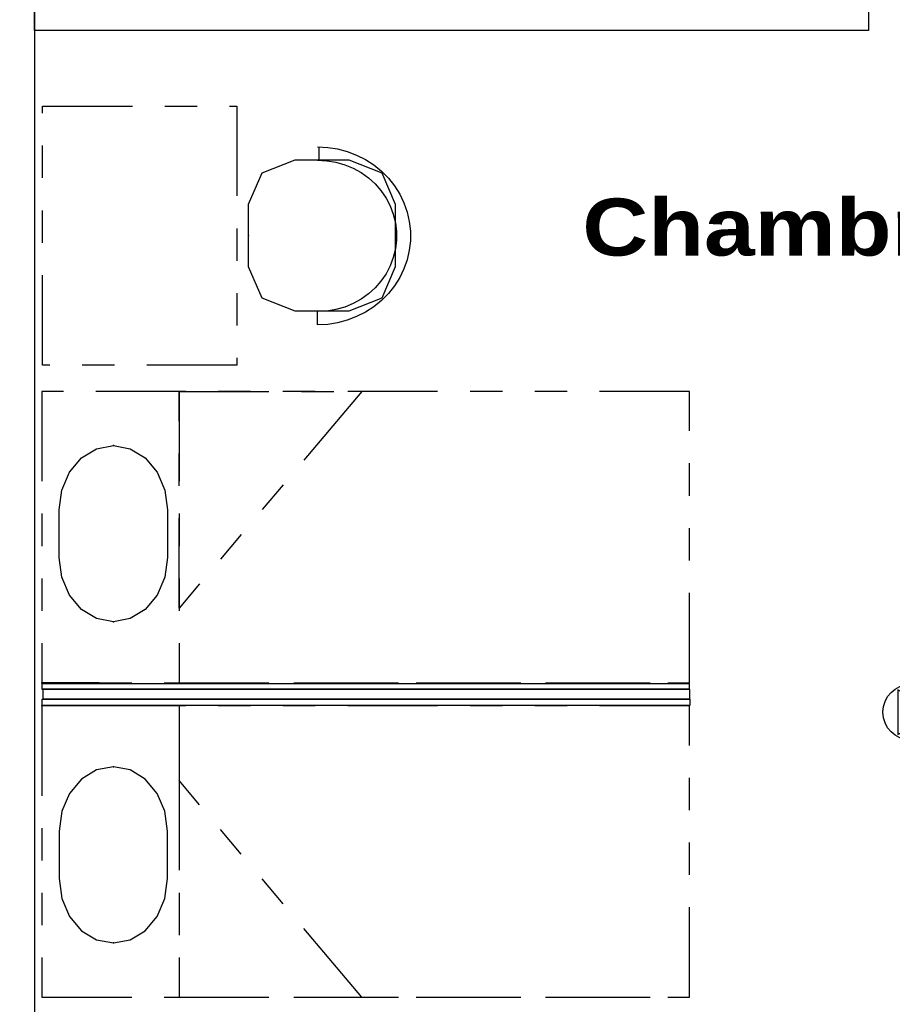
# Model space of a CAD drawing. Header units: millimetres. Extents: x -15 to 127, y -65 to 67.
# Tile 227 of 256: x 19.94 to 22.63, y 23.57 to 26.61. Entities that reach past the tile are written whole.
import ezdxf

# ---------------------------------------------------------------- set-up
doc = ezdxf.new("R2010")
doc.units = ezdxf.units.MM
doc.header["$MEASUREMENT"] = 0
doc.linetypes.add('PC_DASH_1', pattern=[0.638889, 0.277778, -0.083333, 0.055556, -0.083333, 0.055556, -0.083333])
doc.layers.add('Cfa', color=1, linetype='Continuous')
doc.layers.add('structure rdc', color=7, linetype='Continuous')
doc.styles.get("Standard").update_dxf_attribs({"font": 'BKANT.TTF'})

# ---------------------------------------------------------------- blocks, each defined once
blk = doc.blocks.new('ION')
for p, q in [((-0.1962, 0.1568), (0.0043, -0.2087)), ((0.2055, 0.1568), (-0.1962, 0.1568)), ((0.0043, -0.2087), (0.2055, 0.1568))]:
    blk.add_line(p, q)
blk.add_circle((0.0043, 0.0413), 0.25)
blk = doc.blocks.new('PD_9067')
at = {"layer": 'structure rdc', "color": 0, "linetype": 'PC_DASH_1'}
blk.add_lwpolyline([(20.4144, -22.3445), (20.4144, -22.198), (20.4062, -22.1365), (20.3824, -22.0811), (20.3453, -22.0371), (20.2986, -22.0089), (20.2468, -21.9991), (20.195, -22.0089), (20.1482, -22.0371), (20.1111, -22.0811), (20.0873, -22.1365), (20.0791, -22.198), (20.0791, -22.3445), (20.0873, -22.4059), (20.1111, -22.4613), (20.1482, -22.5053), (20.195, -22.5336), (20.2468, -22.5433), (20.2986, -22.5336), (20.3453, -22.5053), (20.3824, -22.4613), (20.4062, -22.4059), (20.4144, -22.3445)], dxfattribs=at)
at = {"layer": 'structure rdc', "color": 0}
for p in [(20.2468, -21.9991), (20.2468, -22.5433)]:
    blk.add_point(p, dxfattribs=at)
blk = doc.blocks.new('PD_9068')
at = {"layer": 'structure rdc', "color": 0, "linetype": 'PC_DASH_1'}
blk.add_lwpolyline([(20.4144, -21.2058), (20.4144, -21.3523), (20.4062, -21.4137), (20.3824, -21.4692), (20.3453, -21.5132), (20.2986, -21.5414), (20.2468, -21.5511), (20.195, -21.5414), (20.1482, -21.5132), (20.1111, -21.4692), (20.0873, -21.4137), (20.0791, -21.3523), (20.0791, -21.2058), (20.0873, -21.1443), (20.1111, -21.0889), (20.1482, -21.0449), (20.195, -21.0167), (20.2468, -21.0069), (20.2986, -21.0167), (20.3453, -21.0449), (20.3824, -21.0889), (20.4062, -21.1443), (20.4144, -21.2058)], dxfattribs=at)
at = {"layer": 'structure rdc', "color": 0}
for p in [(20.2468, -21.0069), (20.2468, -21.5511)]:
    blk.add_point(p, dxfattribs=at)
blk = doc.blocks.new('PD_12139')
at = {"layer": 'structure rdc', "color": 0}
for p, q in [((21.6797, -19.5057), (21.6797, -19.5056)), ((21.6797, -19.5155), (21.6797, -19.5057)), ((21.6797, -19.5156), (21.6797, -19.5155)), ((21.6813, -19.5156), (21.6797, -19.5156)), ((21.686, -19.5156), (21.6813, -19.5156)), ((21.6932, -19.5156), (21.686, -19.5156)), ((21.702, -19.5156), (21.6932, -19.5156)), ((21.6968, -19.5156), (21.6968, -19.5308)), ((21.7114, -19.5156), (21.702, -19.5156)), ((21.7202, -19.5156), (21.7114, -19.5156)), ((21.7166, -19.5156), (21.7166, -19.5261)), ((21.7274, -19.5156), (21.7202, -19.5156)), ((21.7321, -19.5156), (21.7274, -19.5156)), ((21.7337, -19.5156), (21.7321, -19.5156)), ((21.7337, -19.5057), (21.7337, -19.5056)), ((21.7337, -19.5155), (21.7337, -19.5057)), ((21.7337, -19.5156), (21.7337, -19.5155)), ((21.8358, -19.5509), (21.7169, -19.5509)), ((21.8358, -19.5311), (21.7216, -19.5311)), ((21.8358, -19.5311), (21.842, -19.5311)), ((21.8358, -19.5509), (21.842, -19.5509)), ((21.8375, -19.5323), (21.8389, -19.5346)), ((21.8389, -19.5474), (21.8375, -19.5497)), ((21.8389, -19.5346), (21.8398, -19.5376)), ((21.8398, -19.5444), (21.8389, -19.5474)), ((21.8398, -19.5376), (21.8401, -19.541)), ((21.8401, -19.541), (21.8398, -19.5444)), ((21.842, -19.5311), (21.8442, -19.5311)), ((21.842, -19.5509), (21.8442, -19.5509)), ((21.8442, -19.5311), (21.8475, -19.5323)), ((21.8475, -19.5497), (21.8442, -19.5509)), ((21.8449, -19.5323), (21.8473, -19.5346)), ((21.8473, -19.5474), (21.8449, -19.5497)), ((21.8473, -19.5346), (21.8489, -19.5376)), ((21.8489, -19.5444), (21.8473, -19.5474)), ((21.8475, -19.5323), (21.8501, -19.5346)), ((21.8501, -19.5474), (21.8475, -19.5497)), ((21.8489, -19.5376), (21.8494, -19.541)), ((21.8494, -19.541), (21.8489, -19.5444)), ((21.8501, -19.5346), (21.8519, -19.5376)), ((21.8519, -19.5444), (21.8501, -19.5474)), ((21.8519, -19.5376), (21.8525, -19.541)), ((21.8525, -19.541), (21.8519, -19.5444))]:
    blk.add_line(p, q, dxfattribs=at)
for centre, radius in [((21.7169, -19.5308), 0.02), ((21.7216, -19.5261), 0.00501)]:
    blk.add_arc(centre, radius, 180, 270, dxfattribs=at)
blk = doc.blocks.new('PD_12140')
at = {"layer": 'structure rdc', "color": 0}
for p, q in [((21.8358, -19.4162), (21.7169, -19.4162)), ((21.8358, -19.4162), (21.842, -19.4162)), ((21.8389, -19.4196), (21.8375, -19.4174)), ((21.8375, -19.4347), (21.8389, -19.4325)), ((21.8398, -19.4226), (21.8389, -19.4196)), ((21.8389, -19.4325), (21.8398, -19.4295)), ((21.8401, -19.4261), (21.8398, -19.4226)), ((21.8398, -19.4295), (21.8401, -19.4261)), ((21.842, -19.4162), (21.8442, -19.4162)), ((21.8475, -19.4174), (21.8442, -19.4162)), ((21.8473, -19.4196), (21.8449, -19.4174)), ((21.8449, -19.4347), (21.8473, -19.4325)), ((21.8489, -19.4226), (21.8473, -19.4196)), ((21.8473, -19.4325), (21.8489, -19.4295)), ((21.8501, -19.4196), (21.8475, -19.4174)), ((21.8475, -19.4347), (21.8501, -19.4325)), ((21.8494, -19.4261), (21.8489, -19.4226)), ((21.8489, -19.4295), (21.8494, -19.4261)), ((21.8519, -19.4226), (21.8501, -19.4196)), ((21.8501, -19.4325), (21.8519, -19.4295)), ((21.8525, -19.4261), (21.8519, -19.4226)), ((21.8519, -19.4295), (21.8525, -19.4261)), ((21.6813, -19.4565), (21.6797, -19.4565)), ((21.6797, -19.4565), (21.6797, -19.4566)), ((21.6797, -19.4566), (21.6797, -19.4665)), ((21.686, -19.4565), (21.6813, -19.4565)), ((21.6932, -19.4565), (21.686, -19.4565)), ((21.702, -19.4565), (21.6932, -19.4565)), ((21.6968, -19.4565), (21.6968, -19.4362)), ((21.7114, -19.4565), (21.702, -19.4565)), ((21.7202, -19.4565), (21.7114, -19.4565)), ((21.7166, -19.4565), (21.7166, -19.4409)), ((21.7274, -19.4565), (21.7202, -19.4565)), ((21.8358, -19.4359), (21.7216, -19.4359)), ((21.7321, -19.4565), (21.7274, -19.4565)), ((21.7337, -19.4565), (21.7321, -19.4565)), ((21.7337, -19.4565), (21.7337, -19.4566)), ((21.7337, -19.4566), (21.7337, -19.4665)), ((21.8358, -19.4359), (21.842, -19.4359)), ((21.842, -19.4359), (21.8442, -19.4359)), ((21.8442, -19.4359), (21.8475, -19.4347)), ((21.6797, -19.4665), (21.6797, -19.4666)), ((21.7337, -19.4665), (21.7337, -19.4666))]:
    blk.add_line(p, q, dxfattribs=at)
for centre, radius in [((21.7169, -19.4362), 0.02), ((21.7216, -19.4409), 0.00501)]:
    blk.add_arc(centre, radius, 90, 180, dxfattribs=at)
blk = doc.blocks.new('PD_12138')
at = {"layer": 'structure rdc'}
for name in ['PD_12140', 'PD_12139']:
    blk.add_blockref(name, (0, 0), dxfattribs=at)
blk = doc.blocks.new('PD_12143')
at = {"layer": 'structure rdc', "color": 0}
for p, q in [((22.5093, -18.6756), (22.5093, -18.6035)), ((22.5814, -18.6035), (22.5093, -18.6035)), ((22.5814, -18.6915), (22.5814, -18.6035))]:
    blk.add_line(p, q, dxfattribs=at)
blk.add_lwpolyline([(22.5093, -18.6756), (22.5494, -18.6756), (22.5494, -18.6915), (22.5814, -18.6915), (22.5814, -18.6756)], dxfattribs=at)
blk = doc.blocks.new('PD_12144')
at = {"layer": 'structure rdc', "color": 0}
for points in [[(21.7323, -19.4668), (21.7323, -19.5068), (21.6787, -19.5068), (21.6787, -19.4668), (21.7323, -19.4668)], [(22.5087, -19.4668), (22.5087, -19.5068), (22.4552, -19.5068), (22.4552, -19.4668), (22.5087, -19.4668)]]:
    blk.add_lwpolyline(points, dxfattribs=at)
blk = doc.blocks.new('PD_12142')
at = {"layer": 'structure rdc', "color": 0}
blk.add_line((22.5814, -19.5569), (22.5093, -19.5569), dxfattribs=at)
for points in [[(21.6783, -19.5068), (21.6783, -19.4668), (22.5093, -19.4668), (22.5093, -19.5068), (21.6783, -19.5068)], [(22.5494, -19.5068), (22.5494, -19.491), (22.5814, -19.491), (22.5814, -19.5569), (22.5093, -19.5569), (22.5093, -19.5068), (22.5494, -19.5068)]]:
    blk.add_lwpolyline(points, dxfattribs=at)
blk.add_arc((22.5093, -19.5068), 0.83, 90, 180, dxfattribs=at)
at = {"layer": 'structure rdc'}
for name in ['PD_12143', 'PD_12144']:
    blk.add_blockref(name, (0, 0), dxfattribs=at)
blk = doc.blocks.new('PD_12141')
at = {"layer": 'structure rdc'}
blk.add_blockref('PD_12142', (0, 0), dxfattribs=at)
at = {"layer": 'structure rdc', "color": 0, "insert": (21.9599, -19.3109), "char_height": 0.114102, "width": 0.493889, "attachment_point": 1}
blk.add_mtext('{\\fArial|b0|i0|c0|p34;\\W0.98;83/204}', dxfattribs=at)
blk = doc.blocks.new('PD_12137')
at = {"layer": 'structure rdc'}
for name in ['PD_12141', 'PD_12138']:
    blk.add_blockref(name, (0, 0), dxfattribs=at)
blk = doc.blocks.new('PD_12136')
at = {"layer": 'structure rdc', "color": 0}
for points in [[(22.5101, -17.6535), (22.5801, -17.6535), (22.5801, -18.6035), (22.5101, -18.6035), (22.5101, -17.6535)], [(22.5095, -19.6552), (22.5095, -19.5569), (22.5795, -19.5569), (22.5795, -19.7252), (20.0031, -19.7252), (20.0031, -19.6552), (22.5095, -19.6552)]]:
    blk.add_lwpolyline(points, dxfattribs=at)
blk.add_point((20.9709, -19.6523), dxfattribs=at)
at = {"layer": 'structure rdc'}
blk.add_blockref('PD_12137', (0, 0), dxfattribs=at)

msp = doc.modelspace()

# ---------------------------------------------------------------- linework, layer by layer
at = {"layer": 'structure rdc', "color": 0, "linetype": 'PC_DASH_1'}
for p, q in [((20.8604, 26.22), (20.8604, 26.181)), ((20.8561, 25.6713), (20.8561, 25.7124)), ((20.1817, 24.5658), (20.0052, 24.5658)), ((20.1817, 24.4945), (20.0052, 24.4945))]:
    msp.add_line(p, q, dxfattribs=at)
at = {"layer": 'structure rdc', "color": 0}
for points in [[(19.8835, 22.3961), (19.9835, 22.3961), (19.9835, 28.6326), (19.8835, 28.6326), (19.8835, 22.3961)], [(22.0045, 24.5635), (22.0045, 24.5445), (20.0065, 24.5445), (20.0065, 24.5635), (22.0045, 24.5635)], [(20.0076, 24.546), (20.0076, 24.516), (22.0065, 24.516), (22.0065, 24.546), (20.0076, 24.546)], [(22.0065, 24.5146), (22.0065, 24.4956), (20.0065, 24.4956), (20.0065, 24.5146), (22.0065, 24.5146)]]:
    msp.add_lwpolyline(points, dxfattribs=at)
at = {"layer": 'structure rdc', "color": 0, "linetype": 'PC_DASH_1'}
for points in [[(20.6071, 26.347), (20.6071, 25.547), (20.0071, 25.547), (20.0071, 26.347), (20.6071, 26.347)], [(20.8568, 26.221), (20.8878, 26.2194), (20.9185, 26.2146), (20.9484, 26.2066), (20.9772, 26.1956), (21.0047, 26.1817), (21.0304, 26.165), (21.054, 26.1457), (21.0754, 26.1241), (21.0942, 26.1004), (21.1102, 26.0749), (21.1232, 26.0478), (21.1332, 26.0196), (21.1398, 25.9905), (21.1432, 25.9609), (21.1432, 25.9312), (21.1398, 25.9016), (21.1332, 25.8725), (21.1232, 25.8443), (21.1102, 25.8172), (21.0942, 25.7917), (21.0754, 25.768), (21.054, 25.7464), (21.0304, 25.7271), (21.0047, 25.7104), (20.9772, 25.6965), (20.9484, 25.6854), (20.9185, 25.6775), (20.8878, 25.6727), (20.8568, 25.6711)], [(21.0966, 26.0435), (21.0966, 25.8508), (21.0546, 25.7536), (20.9532, 25.7133), (20.787, 25.7133), (20.6856, 25.7536), (20.6436, 25.8508), (20.6436, 26.0435), (20.6856, 26.1408), (20.787, 26.181), (20.9532, 26.181), (21.0546, 26.1408), (21.0966, 26.0435)], [(20.8569, 26.1799), (20.8852, 26.1783), (20.9131, 26.1736), (20.9403, 26.1658), (20.9663, 26.155), (20.9909, 26.1414), (21.0136, 26.1252), (21.0343, 26.1065), (21.0525, 26.0857), (21.0681, 26.063), (21.0808, 26.0387), (21.0905, 26.0131), (21.097, 25.9867), (21.1003, 25.9597), (21.1003, 25.9325), (21.097, 25.9055), (21.0905, 25.879), (21.0808, 25.8534), (21.0681, 25.8291), (21.0525, 25.8064), (21.0343, 25.7856), (21.0136, 25.7669), (20.9909, 25.7507), (20.9663, 25.7371), (20.9403, 25.7263), (20.9131, 25.7185), (20.8852, 25.7138), (20.8569, 25.7122)], [(20.0052, 25.4658), (20.0052, 24.5658), (22.0052, 24.5658), (22.0052, 25.4658), (20.0052, 25.4658)], [(20.4287, 25.4658), (20.4287, 24.5658), (22.0052, 24.5658), (22.0052, 25.4658), (20.4287, 25.4658)], [(20.4287, 24.796), (20.4287, 25.4658), (20.9934, 25.4658), (20.4287, 24.796)], [(20.0052, 24.4945), (20.0052, 23.5945), (22.0052, 23.5945), (22.0052, 24.4945), (20.0052, 24.4945)], [(20.4287, 24.4945), (20.4287, 23.5945), (22.0052, 23.5945), (22.0052, 24.4945), (20.4287, 24.4945)], [(20.4287, 24.2643), (20.4287, 23.5945), (20.9934, 23.5945), (20.4287, 24.2643)]]:
    msp.add_lwpolyline(points, dxfattribs=at)
at = {"layer": 'structure rdc', "color": 0}
for p in [(20.6436, 25.9472), (20.0052, 24.5658), (20.0052, 24.4945)]:
    msp.add_point(p, dxfattribs=at)

# ---------------------------------------------------------------- block references
at = {"layer": 'Cfa', "xscale": 0.342999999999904, "yscale": 0.342999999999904, "zscale": 0.343, "rotation": 90}
msp.add_blockref('ION', (22.7026, 24.4735), dxfattribs=at)
at = {"layer": 'structure rdc'}
for name in ['PD_12136', 'PD_9068', 'PD_9067']:
    msp.add_blockref(name, (-0.0209, 46.3053), dxfattribs=at)

# ---------------------------------------------------------------- texts
at = {"layer": 'structure rdc', "color": 0, "insert": (21.6744, 26.0613), "char_height": 0.176205, "width": 1.693333, "attachment_point": 1}
msp.add_mtext('{\\fArial Black|b0|i0|c0|p34;Chambre  18}', dxfattribs=at)

doc.saveas('drawing.dxf')
